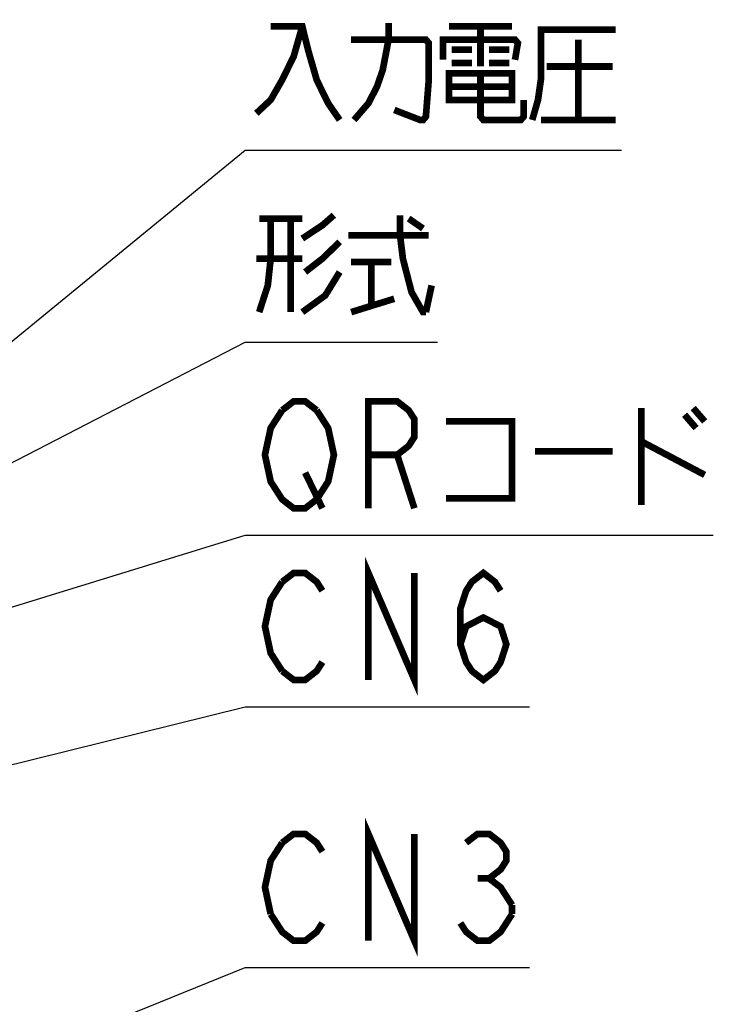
# Model space of a CAD drawing. Extents: x 82 to 1223, y 50 to 823.
# Tile 25 of 34: x 803 to 865, y 585 to 674. Entities that reach past the tile are written whole.
import ezdxf

# ---------------------------------------------------------------- set-up
doc = ezdxf.new("R2010")
doc.units = 0
doc.header["$LTSCALE"] = 69.3
doc.layers.get('0').update_dxf_attribs({"linetype": 'CONTINUOUS'})
doc.layers.add('ALL_NOTE', color=7, linetype='CONTINUOUS')

msp = doc.modelspace()

# ---------------------------------------------------------------- linework, layer by layer
at = {"color": 2, "linetype": 'CONTINUOUS'}
for p, q in [((793.78, 604.686), (822.75, 611.856)), ((822.75, 611.856), (823.5, 611.856)), ((823.5, 611.856), (848.268, 611.856))]:
    msp.add_line(p, q, dxfattribs=at)
at = {"color": 2, "linetype": 'CONTINUOUS', "const_width": 0.6}
for points in [[(833.82, 614.256), (833.82, 623.856), (837.948, 614.256), (837.948, 623.856)], [(826.08, 623.056), (827.112, 623.856), (828.144, 623.856), (829.176, 623.056), (829.692, 622.256)], [(842.076, 617.456), (842.592, 619.056), (844.14, 619.856), (845.688, 619.056), (846.204, 617.456), (845.688, 615.856), (845.172, 615.056), (844.14, 614.256), (843.108, 615.056), (842.592, 615.856), (842.076, 617.456), (842.076, 620.656), (842.592, 622.256), (843.108, 623.056), (844.14, 623.856), (845.172, 623.056), (845.688, 622.256)], [(826.08, 615.056), (825.048, 616.656), (824.532, 619.056), (825.048, 621.456), (826.08, 623.056)], [(829.692, 615.856), (829.176, 615.056), (828.144, 614.256), (827.112, 614.256), (826.08, 615.056)]]:
    msp.add_lwpolyline(points, dxfattribs=at)
at = {"layer": 'ALL_NOTE', "color": 2, "linetype": 'CONTINUOUS'}
for p, q in [((780.75, 627.362), (822.75, 661.806)), ((822.75, 661.806), (823.5, 661.806)), ((823.5, 661.806), (856.524, 661.806)), ((780.75, 622.851), (822.75, 644.562)), ((822.75, 644.562), (823.5, 644.562)), ((823.5, 644.562), (840.012, 644.562)), ((766.716, 609.937), (822.75, 627.257)), ((822.75, 627.257), (823.5, 627.257)), ((823.5, 627.257), (864.78, 627.257)), ((794.802, 577.16), (822.75, 588.444)), ((822.75, 588.444), (823.5, 588.444)), ((823.5, 588.444), (848.268, 588.444))]:
    msp.add_line(p, q, dxfattribs=at)
at = {"layer": 'ALL_NOTE', "color": 2, "linetype": 'CONTINUOUS', "const_width": 0.6}
for points in [[(832.53, 664.506), (833.82, 666.006), (834.594, 667.506), (835.11, 669.006), (835.626, 671.706), (835.626, 673.206)], [(827.886, 672.906), (827.112, 670.206), (826.08, 668.106), (825.048, 666.306), (823.758, 665.106)], [(825.048, 672.906), (827.886, 672.906), (828.402, 670.806), (829.176, 668.106), (830.208, 666.006), (831.24, 664.506)], [(841.044, 672.906), (846.72, 672.906)], [(843.882, 672.906), (843.882, 669.306)], [(848.526, 664.506), (849.042, 666.306), (849.3, 668.106), (849.3, 672.606), (856.008, 672.606)], [(832.272, 671.706), (838.98, 671.706), (839.238, 671.406), (839.238, 668.106), (838.98, 664.806), (838.722, 664.506), (838.464, 664.506), (836.142, 665.406)], [(840.528, 669.906), (840.528, 671.706), (846.978, 671.706), (847.236, 671.406), (846.978, 669.906)], [(852.654, 671.706), (852.654, 664.506)], [(841.302, 670.806), (843.108, 670.806)], [(844.656, 670.806), (846.462, 670.806)], [(841.302, 669.606), (843.108, 669.606)], [(844.656, 669.606), (846.462, 669.606)], [(841.044, 668.706), (841.044, 666.306), (846.72, 666.306), (846.72, 668.706), (841.044, 668.706)], [(843.882, 668.706), (843.882, 664.806), (844.14, 664.506), (847.494, 664.506), (847.752, 664.806), (847.752, 666.306)], [(849.816, 669.306), (855.75, 669.306)], [(841.044, 667.506), (846.72, 667.506)], [(849.3, 664.506), (856.008, 664.506)], [(825.048, 655.662), (825.048, 652.062), (824.79, 649.662), (824.016, 647.262)], [(824.016, 655.662), (827.886, 655.662)], [(826.854, 655.662), (826.854, 647.262)], [(827.886, 653.862), (829.692, 655.062), (830.724, 655.962)], [(836.658, 655.962), (836.658, 654.162), (836.916, 652.062), (837.69, 649.062), (838.722, 647.262), (838.98, 647.262)], [(837.432, 655.662), (838.722, 654.762)], [(831.24, 653.562), (829.692, 652.062), (828.144, 650.862)], [(832.014, 654.162), (839.238, 654.162)], [(827.886, 652.062), (823.758, 652.062)], [(832.272, 651.762), (835.884, 651.762)], [(834.078, 651.762), (834.078, 647.862)], [(831.24, 650.862), (829.95, 648.762), (827.886, 647.262)], [(838.98, 647.262), (839.496, 649.662)], [(832.272, 647.262), (836.142, 648.462)], [(826.08, 638.457), (827.112, 639.257), (828.144, 639.257), (829.176, 638.457)], [(833.82, 629.657), (833.82, 639.257), (836.4, 639.257), (837.432, 638.457), (837.948, 637.657), (837.948, 636.057), (837.432, 635.257), (836.4, 634.457), (833.82, 634.457)], [(858.33, 638.657), (858.33, 629.957)], [(862.974, 638.657), (864.006, 637.457)], [(829.176, 630.457), (828.144, 629.657), (827.112, 629.657), (826.08, 630.457), (825.564, 631.257), (825.048, 632.057), (824.532, 634.457), (825.048, 636.857), (826.08, 638.457)], [(829.176, 638.457), (830.208, 636.857), (830.724, 634.457), (830.208, 632.057), (829.176, 630.457)], [(862.2, 638.057), (863.232, 636.857)], [(840.786, 637.457), (846.72, 637.457), (846.72, 630.557), (840.786, 630.557)], [(858.33, 635.657), (864.006, 632.657)], [(836.4, 634.457), (837.948, 629.657)], [(848.784, 634.757), (855.75, 634.757)], [(828.144, 632.857), (829.692, 629.657)], [(833.82, 590.844), (833.82, 600.444), (837.948, 590.844), (837.948, 600.444)], [(826.08, 599.644), (827.112, 600.444), (828.144, 600.444), (829.176, 599.644), (829.692, 598.844)], [(842.592, 599.644), (843.624, 600.444), (844.656, 600.444), (845.688, 599.644), (846.204, 598.844), (846.204, 598.044), (845.688, 597.244), (844.656, 596.444), (845.688, 595.644), (846.72, 594.044)], [(825.048, 593.244), (824.532, 595.644), (825.048, 598.044), (826.08, 599.644)], [(843.624, 596.444), (844.656, 596.444)], [(846.72, 594.044), (846.72, 593.244)], [(829.692, 592.444), (829.176, 591.644), (828.144, 590.844), (827.112, 590.844), (826.08, 591.644), (825.048, 593.244)], [(846.72, 593.244), (845.688, 591.644), (844.656, 590.844), (843.624, 590.844), (842.592, 591.644), (842.076, 592.444)]]:
    msp.add_lwpolyline(points, dxfattribs=at)

doc.saveas('drawing.dxf')
